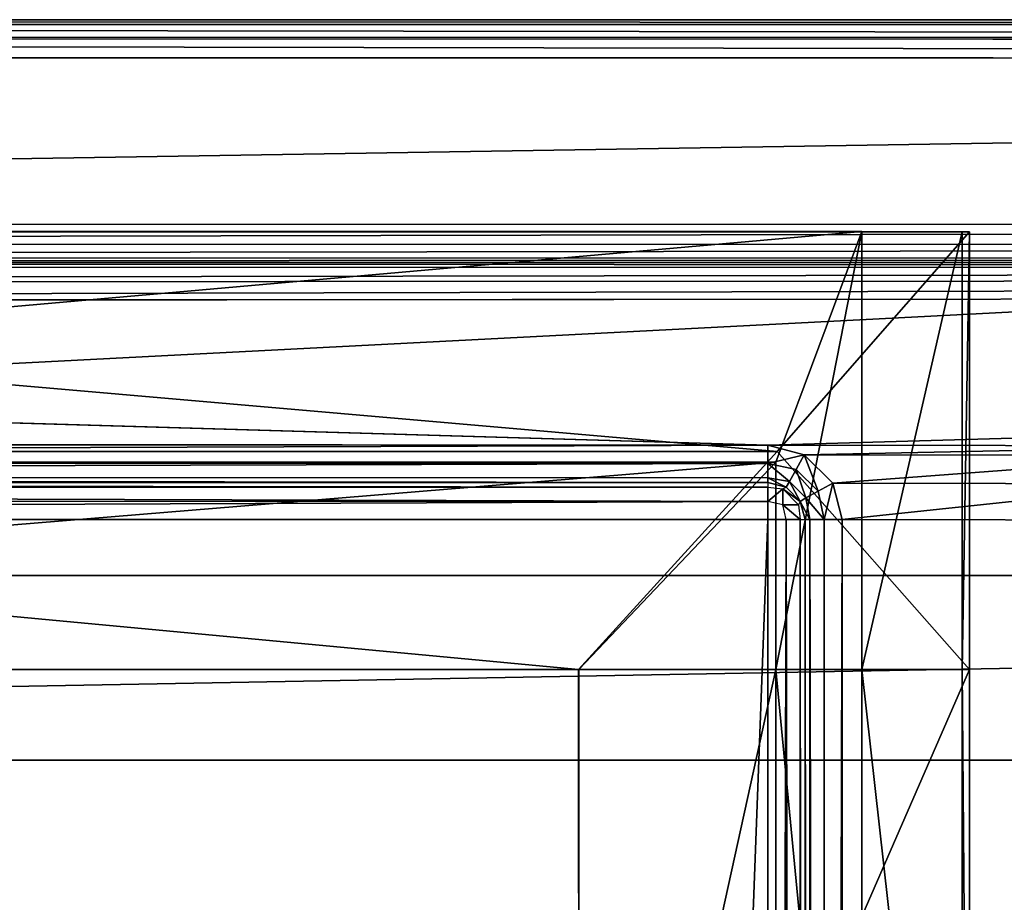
# Model space of a CAD drawing. Extents: x 0 to 22.9, y 0 to 20.5.
# Tile 112 of 233: x 9.4 to 11.5, y 18.6 to 20.5. Entities that reach past the tile are written whole.
import ezdxf

# ---------------------------------------------------------------- set-up
doc = ezdxf.new("R2010")
doc.units = 0
doc.header["$MEASUREMENT"] = 0
doc.layers.get('0').update_dxf_attribs({"color": 13, "linetype": 'CONTINUOUS'})
for name, color, linetype in [('CAST_IRON_-_PLATES_4', 27, 'CONTINUOUS'), ('GALVANIZED_METAL', 252, 'CONTINUOUS'), ('STAINLESS_STEEL', 251, 'CONTINUOUS')]:
    doc.layers.add(name, color=color, linetype=linetype)

# ---------------------------------------------------------------- blocks, each defined once
blk = doc.blocks.new('NGM5458UC_TRADECAD_DXF')
at = {"layer": 'CAST_IRON_-_PLATES_4', "color": 0}
for p, q in [((5.5801, 20.0186, 2.487), (11.1728, 20.0186, 2.487)), ((5.5801, 20.0186, 2.487), (11.1728, 20.0186, 2.487)), ((11.4038, 20.0173, 2.2817), (5.5801, 20.0173, 2.2817)), ((11.3881, 20.0173, 2.4394), (5.5801, 20.0173, 2.4395)), ((11.4038, 20.0173, 2.2817), (5.5801, 20.0173, 2.2817)), ((11.3881, 20.0173, 2.4394), (5.5801, 20.0173, 2.4395)), ((11.1728, 20.0186, 2.487), (10.9885, 19.5237, 2.5024)), ((11.1728, 20.0186, 2.487), (10.9885, 19.5237, 2.5024)), ((10.991, 19.5464, 2.2819), (11.4038, 20.0173, 2.2817)), ((10.991, 19.5464, 2.2819), (11.4038, 20.0173, 2.2817)), ((11.1728, 19.0788, 2.4872), (11.1728, 20.0186, 2.487)), ((11.1728, 20.0186, 2.487), (11.3881, 20.0173, 2.4394)), ((11.1728, 19.0788, 2.4872), (11.1728, 20.0186, 2.487)), ((11.1728, 20.0186, 2.487), (11.3881, 20.0173, 2.4394)), ((11.3881, 20.0173, 2.4394), (11.4038, 20.0173, 2.2817)), ((11.3881, 19.0788, 2.4396), (11.3881, 20.0173, 2.4394)), ((11.3881, 19.0788, 2.4396), (11.3881, 20.0173, 2.4394)), ((11.3881, 20.0173, 2.4394), (11.4038, 20.0173, 2.2817)), ((11.4038, 20.0173, 2.2817), (11.4038, 19.0787, 2.282)), ((11.4038, 20.0173, 2.2817), (11.4038, 19.0787, 2.282)), ((5.5801, 19.5464, 2.2819), (10.991, 19.5464, 2.2819)), ((5.5801, 19.5464, 2.2819), (10.991, 19.5464, 2.2819)), ((10.991, 19.5464, 2.2819), (10.5654, 19.0787, 2.282)), ((10.991, 19.5464, 2.2819), (10.5654, 19.0787, 2.282)), ((10.9885, 19.5237, 2.5024), (5.5801, 19.5237, 2.5024)), ((10.9885, 19.5237, 2.5024), (5.5801, 19.5237, 2.5024)), ((10.5658, 19.0788, 2.5025), (10.9885, 19.5237, 2.5024)), ((10.5658, 19.0788, 2.5025), (10.9885, 19.5237, 2.5024)), ((10.9885, 19.5237, 2.5024), (10.9885, 19.0788, 2.5025)), ((10.9885, 19.5237, 2.5024), (10.9885, 19.0788, 2.5025)), ((5.5801, 19.0788, 2.5025), (10.5658, 19.0788, 2.5025)), ((5.5801, 19.0788, 2.5025), (10.5658, 19.0788, 2.5025)), ((10.5654, 19.0787, 2.282), (5.5801, 19.0787, 2.282)), ((10.5654, 19.0787, 2.282), (5.5801, 19.0787, 2.282)), ((10.5654, 19.0787, 2.282), (10.5658, 19.0788, 2.5025)), ((10.5654, 19.0787, 2.282), (10.5658, 19.0788, 2.5025)), ((11.4038, 19.0787, 2.282), (10.5654, 19.0787, 2.282)), ((10.5654, 19.0787, 2.282), (10.5662, 17.1582, 2.2817)), ((10.5654, 19.0787, 2.282), (10.5662, 17.1582, 2.2817)), ((11.4038, 19.0787, 2.282), (10.5654, 19.0787, 2.282)), ((10.5662, 17.1582, 2.5028), (10.5658, 19.0788, 2.5025)), ((10.5658, 19.0788, 2.5025), (10.9885, 19.0788, 2.5025)), ((10.5662, 17.1582, 2.5028), (10.5658, 19.0788, 2.5025)), ((10.5658, 19.0788, 2.5025), (10.9885, 19.0788, 2.5025)), ((10.9885, 19.0788, 2.5025), (10.988, 17.1582, 2.5028)), ((10.9885, 19.0788, 2.5025), (10.988, 17.1582, 2.5028)), ((11.1728, 19.0788, 2.4872), (10.9885, 19.0788, 2.5025)), ((11.1728, 19.0788, 2.4872), (10.9885, 19.0788, 2.5025)), ((11.1726, 17.1582, 2.4874), (11.1728, 19.0788, 2.4872)), ((11.1726, 17.1582, 2.4874), (11.1728, 19.0788, 2.4872)), ((11.3881, 19.0788, 2.4396), (11.1728, 19.0788, 2.4872)), ((11.3881, 19.0788, 2.4396), (11.1728, 19.0788, 2.4872)), ((11.4038, 19.0787, 2.282), (11.3881, 19.0788, 2.4396)), ((11.3881, 17.1582, 2.4399), (11.3881, 19.0788, 2.4396)), ((11.4038, 19.0787, 2.282), (11.3881, 19.0788, 2.4396)), ((11.3881, 17.1582, 2.4399), (11.3881, 19.0788, 2.4396)), ((11.4038, 17.1582, 2.2817), (11.4038, 19.0787, 2.282)), ((11.4038, 17.1582, 2.2817), (11.4038, 19.0787, 2.282))]:
    blk.add_line(p, q, dxfattribs=at)
at = {"layer": 'GALVANIZED_METAL', "color": 0}
for p, q in [((22.9128, 20.4342, 1.7247), (0.0724, 20.4342, 1.7247)), ((22.4248, 19.2802, 1.7247), (0.5322, 19.2802, 1.7247)), ((22.4248, 19.2802, 1.7247), (0.5322, 19.2802, 1.7247)), ((0.6671, 18.884), (22.2899, 18.884)), ((0.6671, 18.884), (22.2899, 18.884))]:
    blk.add_line(p, q, dxfattribs=at)
at = {"layer": 'STAINLESS_STEEL', "color": 0}
for p, q in [((0.0798, 20.4727, 1.7247), (22.8582, 20.4727, 1.7247)), ((22.8353, 20.4727, 1.901), (0.0798, 20.4727, 1.901)), ((22.8353, 20.4727, 1.901), (0.0798, 20.4727, 1.901)), ((22.8297, 20.462, 1.9399), (0.0797, 20.4624, 1.94)), ((22.8297, 20.462, 1.9399), (0.0797, 20.4624, 1.94)), ((22.8273, 20.4299, 1.9705), (0.0795, 20.4317, 1.9705)), ((22.8273, 20.4299, 1.9705), (0.0795, 20.4317, 1.9705)), ((0.0792, 20.3924, 1.9807), (22.829, 20.3892, 1.9807)), ((0.0792, 20.3924, 1.9807), (22.829, 20.3892, 1.9807)), ((22.5053, 20.0352, 1.9807), (0.4349, 20.032, 1.9807)), ((22.5053, 20.0352, 1.9807), (0.4349, 20.032, 1.9807)), ((0.5236, 19.99, 1.9902), (22.4202, 19.9919, 1.9903)), ((0.5236, 19.99, 1.9902), (22.4202, 19.9919, 1.9903)), ((0.5966, 19.9613, 2.0187), (22.351, 19.9618, 2.0192)), ((0.5966, 19.9613, 2.0187), (22.351, 19.9618, 2.0192)), ((0.639, 19.9517, 2.0604), (22.3138, 19.9517, 2.0604)), ((0.639, 19.9517, 2.0604), (22.3138, 19.9517, 2.0604)), ((22.297, 19.9517, 2.105), (0.6597, 19.9517, 2.105)), ((22.297, 19.9517, 2.105), (0.6597, 19.9517, 2.105)), ((22.2869, 19.9429, 2.1445), (0.673, 19.9405, 2.1438)), ((22.2869, 19.9429, 2.1445), (0.673, 19.9405, 2.1438)), ((22.2722, 19.9167, 2.1747), (0.6815, 19.9067, 2.1745)), ((22.2722, 19.9167, 2.1747), (0.6815, 19.9067, 2.1745)), ((22.2581, 19.8825, 2.1848), (0.6821, 19.8641, 2.1848)), ((22.2581, 19.8825, 2.1848), (0.6821, 19.8641, 2.1848)), ((0.6821, 19.8641, 2.1848), (10.9712, 19.5597, 2.1848)), ((0.6821, 19.8641, 2.1848), (10.9712, 19.5597, 2.1848)), ((0.9295, 19.568, 2.1848), (10.9712, 19.5597, 2.1848)), ((0.9295, 19.568, 2.1848), (10.9712, 19.5597, 2.1848)), ((10.9712, 19.5207, 2.1746), (10.9712, 19.5597, 2.1848)), ((10.9712, 19.5597, 2.1848), (11.0492, 19.5393, 2.1848)), ((10.9712, 19.5207, 2.1746), (10.9712, 19.5597, 2.1848)), ((10.9712, 19.5597, 2.1848), (11.0492, 19.5393, 2.1848)), ((10.9712, 19.5597, 2.1848), (11.9903, 19.5587, 2.1848)), ((10.9712, 19.5597, 2.1848), (11.9903, 19.5587, 2.1848)), ((11.0492, 19.5393, 2.1848), (11.0321, 19.5079, 2.1746)), ((11.0492, 19.5393, 2.1848), (11.0321, 19.5079, 2.1746)), ((11.0492, 19.5393, 2.1848), (11.1103, 19.4782, 2.1848)), ((11.0492, 19.5393, 2.1848), (11.1103, 19.4782, 2.1848)), ((11.0492, 19.5393, 2.1848), (11.9123, 19.5384, 2.1848)), ((11.0492, 19.5393, 2.1848), (11.9123, 19.5384, 2.1848)), ((1.0058, 19.5259, 2.1744), (10.9712, 19.5207, 2.1746)), ((1.0058, 19.5259, 2.1744), (10.9712, 19.5207, 2.1746)), ((10.9712, 19.4901, 2.144), (10.9712, 19.5207, 2.1746)), ((10.9712, 19.5207, 2.1746), (11.0321, 19.5079, 2.1746)), ((10.9712, 19.5207, 2.1746), (11.0321, 19.5079, 2.1746)), ((10.9712, 19.4901, 2.144), (10.9712, 19.5207, 2.1746)), ((11.0321, 19.5079, 2.1746), (11.0177, 19.482, 2.144)), ((11.0321, 19.5079, 2.1746), (11.0177, 19.482, 2.144)), ((11.0321, 19.5079, 2.1746), (11.0789, 19.4611, 2.1746)), ((11.0321, 19.5079, 2.1746), (11.0789, 19.4611, 2.1746)), ((1.0653, 19.4918, 2.1434), (10.9712, 19.4901, 2.144)), ((1.0653, 19.4918, 2.1434), (10.9712, 19.4901, 2.144)), ((10.9712, 19.48, 2.0604), (1.0824, 19.4804, 2.0604)), ((1.0824, 19.4804, 2.105), (10.9712, 19.48, 2.105)), ((1.0824, 19.4804, 2.105), (10.9712, 19.48, 2.105)), ((10.9712, 19.48, 2.0604), (1.0824, 19.4804, 2.0604)), ((10.9712, 19.4901, 2.144), (10.9712, 19.48, 2.105)), ((10.9712, 19.4901, 2.144), (10.9712, 19.48, 2.105)), ((10.9712, 19.4901, 2.144), (11.0177, 19.482, 2.144)), ((10.9712, 19.4901, 2.144), (11.0177, 19.482, 2.144)), ((10.9712, 19.48, 2.105), (10.9712, 19.48, 2.0604)), ((10.9712, 19.48, 2.0604), (10.9712, 19.4698, 2.0215)), ((10.9712, 19.48, 2.105), (10.9712, 19.48, 2.0604)), ((10.9712, 19.48, 2.105), (11.0102, 19.4698, 2.105)), ((11.0102, 19.4698, 2.0604), (10.9712, 19.48, 2.0604)), ((10.9712, 19.48, 2.105), (11.0102, 19.4698, 2.105)), ((11.0177, 19.482, 2.144), (11.0102, 19.4698, 2.105)), ((11.0177, 19.482, 2.144), (11.0102, 19.4698, 2.105)), ((11.0177, 19.482, 2.144), (11.053, 19.4468, 2.144)), ((11.0177, 19.482, 2.144), (11.053, 19.4468, 2.144)), ((11.0789, 19.4611, 2.1746), (11.1103, 19.4782, 2.1848)), ((11.0789, 19.4611, 2.1746), (11.1103, 19.4782, 2.1848)), ((11.1307, 19.4002, 2.1848), (11.1103, 19.4782, 2.1848)), ((11.1103, 19.4782, 2.1848), (11.8512, 19.4773, 2.1848)), ((11.1307, 19.4002, 2.1848), (11.1103, 19.4782, 2.1848)), ((11.1103, 19.4782, 2.1848), (11.8512, 19.4773, 2.1848)), ((10.9712, 19.4698, 2.0215), (1.0824, 19.4702, 2.0215)), ((10.9712, 19.4698, 2.0215), (1.0824, 19.4702, 2.0215)), ((10.9712, 19.4698, 2.0215), (11.0033, 19.4663, 2.0284)), ((10.9712, 19.4392, 1.9909), (10.9712, 19.4698, 2.0215)), ((10.9712, 19.4392, 1.9909), (10.9712, 19.4698, 2.0215)), ((11.0033, 19.4663, 2.0284), (11.0102, 19.4698, 2.0604)), ((11.0033, 19.4323, 1.9944), (11.0033, 19.4663, 2.0284)), ((11.0033, 19.4663, 2.0284), (11.0373, 19.4323, 2.0284)), ((11.0033, 19.4323, 1.9944), (11.0033, 19.4663, 2.0284)), ((11.0033, 19.4663, 2.0284), (11.0373, 19.4323, 2.0284)), ((11.0102, 19.4698, 2.105), (11.0102, 19.4698, 2.0604)), ((11.0102, 19.4698, 2.0604), (11.0408, 19.4392, 2.0604)), ((11.0408, 19.4392, 2.105), (11.0102, 19.4698, 2.105)), ((11.0408, 19.4392, 2.105), (11.0102, 19.4698, 2.105)), ((11.0102, 19.4698, 2.0604), (11.0408, 19.4392, 2.0604)), ((11.0102, 19.4698, 2.105), (11.0102, 19.4698, 2.0604)), ((11.0789, 19.4611, 2.1746), (11.053, 19.4468, 2.144)), ((11.0789, 19.4611, 2.1746), (11.053, 19.4468, 2.144)), ((11.0917, 19.4002, 2.1746), (11.0789, 19.4611, 2.1746)), ((11.0917, 19.4002, 2.1746), (11.0789, 19.4611, 2.1746)), ((10.9712, 19.4392, 1.9909), (1.0824, 19.4397, 1.9909)), ((10.9712, 19.4392, 1.9909), (1.0824, 19.4397, 1.9909)), ((11.0033, 19.4323, 1.9944), (10.9712, 19.4392, 1.9909)), ((10.9712, 19.4002, 1.9807), (10.9712, 19.4392, 1.9909)), ((11.0373, 19.4323, 2.0284), (11.0033, 19.4323, 1.9944)), ((11.0102, 19.4002, 1.9909), (11.0033, 19.4323, 1.9944)), ((11.0373, 19.4323, 2.0284), (11.0033, 19.4323, 1.9944)), ((11.0408, 19.4392, 2.0604), (11.0373, 19.4323, 2.0284)), ((11.0373, 19.4323, 2.0284), (11.0408, 19.4002, 2.0215)), ((11.053, 19.4468, 2.144), (11.0408, 19.4392, 2.105)), ((11.053, 19.4468, 2.144), (11.0408, 19.4392, 2.105)), ((11.051, 19.4002, 2.105), (11.0408, 19.4392, 2.105)), ((11.0408, 19.4392, 2.105), (11.0408, 19.4392, 2.0604)), ((11.051, 19.4002, 2.105), (11.0408, 19.4392, 2.105)), ((11.0408, 19.4392, 2.0604), (11.051, 19.4002, 2.0604)), ((11.0408, 19.4392, 2.105), (11.0408, 19.4392, 2.0604)), ((11.053, 19.4468, 2.144), (11.0611, 19.4002, 2.144)), ((11.053, 19.4468, 2.144), (11.0611, 19.4002, 2.144)), ((1.0824, 19.4007, 1.9807), (10.9712, 19.4002, 1.9807)), ((1.0824, 19.4007, 1.9807), (10.9712, 19.4002, 1.9807)), ((10.9712, 19.4002, 1.9807), (10.9712, 4.6528, 1.9807)), ((10.9712, 19.4002, 1.9807), (10.9712, 4.6528, 1.9807)), ((11.0102, 19.4002, 1.9909), (10.9712, 19.4002, 1.9807)), ((11.0408, 19.4002, 2.0215), (11.0102, 19.4002, 1.9909)), ((11.0102, 4.6753, 1.9909), (11.0102, 19.4002, 1.9909)), ((11.0408, 19.4002, 2.0215), (11.0102, 19.4002, 1.9909)), ((11.0102, 4.6753, 1.9909), (11.0102, 19.4002, 1.9909)), ((11.0408, 4.693, 2.0215), (11.0408, 19.4002, 2.0215)), ((11.0408, 19.4002, 2.0215), (11.051, 19.4002, 2.0604)), ((11.0408, 4.693, 2.0215), (11.0408, 19.4002, 2.0215)), ((11.051, 4.6989, 2.0604), (11.051, 19.4002, 2.0604)), ((11.051, 19.4002, 2.0604), (11.051, 19.4002, 2.105)), ((11.051, 19.4002, 2.105), (11.051, 4.6989, 2.105)), ((11.051, 19.4002, 2.105), (11.051, 4.6989, 2.105)), ((11.051, 19.4002, 2.105), (11.0611, 19.4002, 2.144)), ((11.051, 4.6989, 2.0604), (11.051, 19.4002, 2.0604)), ((11.051, 19.4002, 2.105), (11.0611, 19.4002, 2.144)), ((11.051, 19.4002, 2.0604), (11.051, 19.4002, 2.105)), ((11.0611, 19.4002, 2.144), (11.0611, 4.6989, 2.144)), ((11.0917, 19.4002, 2.1746), (11.0611, 19.4002, 2.144)), ((11.0917, 19.4002, 2.1746), (11.0611, 19.4002, 2.144)), ((11.0611, 19.4002, 2.144), (11.0611, 4.6989, 2.144)), ((11.1307, 19.4002, 2.1848), (11.0917, 19.4002, 2.1746)), ((11.0917, 19.4002, 2.1746), (11.0917, 4.6989, 2.1746)), ((11.1307, 19.4002, 2.1848), (11.0917, 19.4002, 2.1746)), ((11.0917, 19.4002, 2.1746), (11.0917, 4.6989, 2.1746)), ((11.1307, 4.6989, 2.1848), (11.1307, 19.4002, 2.1848)), ((11.1307, 19.4002, 2.1848), (11.8308, 19.3993, 2.1848)), ((11.1307, 19.4002, 2.1848), (11.8308, 19.3993, 2.1848)), ((11.1307, 4.6989, 2.1848), (11.1307, 19.4002, 2.1848))]:
    blk.add_line(p, q, dxfattribs=at)
at = {"layer": 'CAST_IRON_-_PLATES_4', "color": 0}
mesh = blk.add_polyface(dxfattribs=at)
corners = [(11.1728, 20.0186, 2.487), (5.5801, 19.5237, 2.5024), (5.5801, 20.0186, 2.487), (10.9885, 19.5237, 2.5024)]
mesh.append_faces([[corners[k] for k in face] for face in [(0, 1, 2), (1, 0, 3)]], dxfattribs={"vtx0": -1, "color": 0})
mesh = blk.add_polyface(dxfattribs=at)
corners = [(11.1728, 20.0186, 2.487), (5.5801, 20.0173, 2.4395), (11.3881, 20.0173, 2.4394), (5.5801, 20.0186, 2.487)]
mesh.append_faces([[corners[k] for k in face] for face in [(0, 1, 2), (1, 0, 3)]], dxfattribs={"vtx0": -1, "color": 0})
mesh = blk.add_polyface(dxfattribs=at)
corners = [(10.991, 19.5464, 2.2819), (5.5801, 20.0173, 2.2817), (5.5801, 19.5464, 2.2819), (11.4038, 20.0173, 2.2817)]
mesh.append_faces([[corners[k] for k in face] for face in [(0, 1, 2), (1, 0, 3)]], dxfattribs={"vtx0": -1, "color": 0})
mesh = blk.add_polyface(dxfattribs=at)
corners = [(11.3881, 20.0173, 2.4394), (5.5801, 20.0173, 2.2817), (11.4038, 20.0173, 2.2817), (5.5801, 20.0173, 2.4395)]
mesh.append_faces([[corners[k] for k in face] for face in [(0, 1, 2), (1, 0, 3)]], dxfattribs={"vtx0": -1, "color": 0})
mesh = blk.add_polyface(dxfattribs=at)
corners = [(11.4038, 19.0787, 2.282), (10.991, 19.5464, 2.2819), (10.5654, 19.0787, 2.282), (11.4038, 20.0173, 2.2817)]
mesh.append_faces([[corners[k] for k in face] for face in [(0, 1, 2), (1, 0, 3)]], dxfattribs={"vtx0": -1, "color": 0})
mesh = blk.add_polyface(dxfattribs=at)
corners = [(11.1728, 20.0186, 2.487), (10.9885, 19.0788, 2.5025), (10.9885, 19.5237, 2.5024), (11.1728, 19.0788, 2.4872)]
mesh.append_faces([[corners[k] for k in face] for face in [(0, 1, 2), (1, 0, 3)]], dxfattribs={"vtx0": -1, "color": 0})
mesh = blk.add_polyface(dxfattribs=at)
corners = [(11.3881, 20.0173, 2.4394), (11.1728, 19.0788, 2.4872), (11.1728, 20.0186, 2.487), (11.3881, 19.0788, 2.4396)]
mesh.append_faces([[corners[k] for k in face] for face in [(0, 1, 2), (1, 0, 3)]], dxfattribs={"vtx0": -1, "color": 0})
mesh = blk.add_polyface(dxfattribs=at)
corners = [(11.3881, 19.0788, 2.4396), (11.4038, 20.0173, 2.2817), (11.4038, 19.0787, 2.282), (11.3881, 20.0173, 2.4394)]
mesh.append_faces([[corners[k] for k in face] for face in [(0, 1, 2), (1, 0, 3)]], dxfattribs={"vtx0": -1, "color": 0})
mesh = blk.add_polyface(dxfattribs=at)
corners = [(10.5654, 19.0787, 2.282), (5.5801, 19.5464, 2.2819), (5.5801, 19.0787, 2.282), (10.991, 19.5464, 2.2819)]
mesh.append_faces([[corners[k] for k in face] for face in [(0, 1, 2), (1, 0, 3)]], dxfattribs={"vtx0": -1, "color": 0})
mesh = blk.add_polyface(dxfattribs=at)
corners = [(10.9885, 19.5237, 2.5024), (5.5801, 19.0788, 2.5025), (5.5801, 19.5237, 2.5024), (10.5658, 19.0788, 2.5025)]
mesh.append_faces([[corners[k] for k in face] for face in [(0, 1, 2), (1, 0, 3)]], dxfattribs={"vtx0": -1, "color": 0})
mesh = blk.add_polyface(dxfattribs=at)
corners = [(10.9885, 19.0788, 2.5025), (10.5658, 19.0788, 2.5025), (10.9885, 19.5237, 2.5024)]
mesh.append_faces([[corners[k] for k in face] for face in [(0, 1, 2)]], dxfattribs={"color": 0})
mesh = blk.add_polyface(dxfattribs=at)
corners = [(5.5801, 19.0788, 2.5025), (10.5654, 19.0787, 2.282), (5.5801, 19.0787, 2.282), (10.5658, 19.0788, 2.5025)]
mesh.append_faces([[corners[k] for k in face] for face in [(0, 1, 2), (1, 0, 3)]], dxfattribs={"vtx0": -1, "color": 0})
mesh = blk.add_polyface(dxfattribs=at)
corners = [(10.5654, 19.0787, 2.282), (10.5662, 17.1582, 2.5028), (10.5662, 17.1582, 2.2817), (10.5658, 19.0788, 2.5025)]
mesh.append_faces([[corners[k] for k in face] for face in [(0, 1, 2), (1, 0, 3)]], dxfattribs={"vtx0": -1, "color": 0})
mesh = blk.add_polyface(dxfattribs=at)
corners = [(10.5662, 17.1582, 2.2817), (11.4038, 19.0787, 2.282), (10.5654, 19.0787, 2.282), (11.4038, 17.1582, 2.2817)]
mesh.append_faces([[corners[k] for k in face] for face in [(0, 1, 2), (1, 0, 3)]], dxfattribs={"vtx0": -1, "color": 0})
mesh = blk.add_polyface(dxfattribs=at)
corners = [(10.9885, 19.0788, 2.5025), (10.5662, 17.1582, 2.5028), (10.5658, 19.0788, 2.5025), (10.988, 17.1582, 2.5028)]
mesh.append_faces([[corners[k] for k in face] for face in [(0, 1, 2), (1, 0, 3)]], dxfattribs={"vtx0": -1, "color": 0})
mesh = blk.add_polyface(dxfattribs=at)
corners = [(10.9885, 19.0788, 2.5025), (11.1726, 17.1582, 2.4874), (10.988, 17.1582, 2.5028), (11.1728, 19.0788, 2.4872)]
mesh.append_faces([[corners[k] for k in face] for face in [(0, 1, 2), (1, 0, 3)]], dxfattribs={"vtx0": -1, "color": 0})
mesh = blk.add_polyface(dxfattribs=at)
corners = [(11.1728, 19.0788, 2.4872), (11.3881, 17.1582, 2.4399), (11.1726, 17.1582, 2.4874), (11.3881, 19.0788, 2.4396)]
mesh.append_faces([[corners[k] for k in face] for face in [(0, 1, 2), (1, 0, 3)]], dxfattribs={"vtx0": -1, "color": 0})
mesh = blk.add_polyface(dxfattribs=at)
corners = [(11.3881, 19.0788, 2.4396), (11.4038, 17.1582, 2.2817), (11.3881, 17.1582, 2.4399), (11.4038, 19.0787, 2.282)]
mesh.append_faces([[corners[k] for k in face] for face in [(0, 1, 2), (1, 0, 3)]], dxfattribs={"vtx0": -1, "color": 0})
at = {"layer": 'GALVANIZED_METAL', "color": 0}
mesh = blk.add_polyface(dxfattribs=at)
corners = [(0.5322, 19.2802, 1.7247), (22.9128, 20.4342, 1.7247), (0.0724, 20.4342, 1.7247), (22.4248, 19.2802, 1.7247)]
mesh.append_faces([[corners[k] for k in face] for face in [(0, 1, 2), (1, 0, 3)]], dxfattribs={"vtx0": -1, "color": 0})
mesh = blk.add_polyface(dxfattribs=at)
corners = [(22.4248, 19.2802, 1.7247), (0.6671, 18.884), (22.2899, 18.884), (0.5322, 19.2802, 1.7247)]
mesh.append_faces([[corners[k] for k in face] for face in [(0, 1, 2), (1, 0, 3)]], dxfattribs={"vtx0": -1, "color": 0})
mesh = blk.add_polyface(dxfattribs=at)
corners = [(22.2899, 0.579), (0.6671, 18.884), (0.6671, 0.9145), (22.2899, 18.884)]
mesh.append_faces([[corners[k] for k in face] for face in [(0, 1, 2), (1, 0, 3)]], dxfattribs={"vtx0": -1, "color": 0})
at = {"layer": 'STAINLESS_STEEL', "color": 0}
mesh = blk.add_polyface(dxfattribs=at)
corners = [(22.8297, 20.462, 1.9399), (0.0798, 20.4727, 1.901), (22.8353, 20.4727, 1.901), (0.0797, 20.4624, 1.94)]
mesh.append_faces([[corners[k] for k in face] for face in [(0, 1, 2), (1, 0, 3)]], dxfattribs={"vtx0": -1, "color": 0})
mesh = blk.add_polyface(dxfattribs=at)
corners = [(22.8353, 20.4727, 1.901), (0.0798, 20.4727, 1.7247), (22.8582, 20.4727, 1.7247), (0.0798, 20.4727, 1.901)]
mesh.append_faces([[corners[k] for k in face] for face in [(0, 1, 2), (1, 0, 3)]], dxfattribs={"vtx0": -1, "color": 0})
mesh = blk.add_polyface(dxfattribs=at)
corners = [(0.0797, 20.4624, 1.94), (22.8273, 20.4299, 1.9705), (0.0795, 20.4317, 1.9705), (22.8297, 20.462, 1.9399)]
mesh.append_faces([[corners[k] for k in face] for face in [(0, 1, 2), (1, 0, 3)]], dxfattribs={"vtx0": -1, "color": 0})
mesh = blk.add_polyface(dxfattribs=at)
corners = [(0.0795, 20.4317, 1.9705), (22.829, 20.3892, 1.9807), (0.0792, 20.3924, 1.9807), (22.8273, 20.4299, 1.9705)]
mesh.append_faces([[corners[k] for k in face] for face in [(0, 1, 2), (1, 0, 3)]], dxfattribs={"vtx0": -1, "color": 0})
mesh = blk.add_polyface(dxfattribs=at)
corners = [(22.829, 20.3892, 1.9807), (0.4349, 20.032, 1.9807), (0.0792, 20.3924, 1.9807), (22.5053, 20.0352, 1.9807)]
mesh.append_faces([[corners[k] for k in face] for face in [(0, 1, 2), (1, 0, 3)]], dxfattribs={"vtx0": -1, "color": 0})
mesh = blk.add_polyface(dxfattribs=at)
corners = [(22.5053, 20.0352, 1.9807), (0.5236, 19.99, 1.9902), (0.4349, 20.032, 1.9807), (22.4202, 19.9919, 1.9903)]
mesh.append_faces([[corners[k] for k in face] for face in [(0, 1, 2), (1, 0, 3)]], dxfattribs={"vtx0": -1, "color": 0})
mesh = blk.add_polyface(dxfattribs=at)
corners = [(22.4202, 19.9919, 1.9903), (0.5966, 19.9613, 2.0187), (0.5236, 19.99, 1.9902), (22.351, 19.9618, 2.0192)]
mesh.append_faces([[corners[k] for k in face] for face in [(0, 1, 2), (1, 0, 3)]], dxfattribs={"vtx0": -1, "color": 0})
mesh = blk.add_polyface(dxfattribs=at)
corners = [(22.351, 19.9618, 2.0192), (0.639, 19.9517, 2.0604), (0.5966, 19.9613, 2.0187), (22.3138, 19.9517, 2.0604)]
mesh.append_faces([[corners[k] for k in face] for face in [(0, 1, 2), (1, 0, 3)]], dxfattribs={"vtx0": -1, "color": 0})
mesh = blk.add_polyface(dxfattribs=at)
corners = [(22.297, 19.9517, 2.105), (0.639, 19.9517, 2.0604), (22.3138, 19.9517, 2.0604), (0.6597, 19.9517, 2.105)]
mesh.append_faces([[corners[k] for k in face] for face in [(0, 1, 2), (1, 0, 3)]], dxfattribs={"vtx0": -1, "color": 0})
mesh = blk.add_polyface(dxfattribs=at)
corners = [(22.2869, 19.9429, 2.1445), (0.6597, 19.9517, 2.105), (22.297, 19.9517, 2.105), (0.673, 19.9405, 2.1438)]
mesh.append_faces([[corners[k] for k in face] for face in [(0, 1, 2), (1, 0, 3)]], dxfattribs={"vtx0": -1, "color": 0})
mesh = blk.add_polyface(dxfattribs=at)
corners = [(22.2869, 19.9429, 2.1445), (0.6815, 19.9067, 2.1745), (0.673, 19.9405, 2.1438)]
mesh.append_faces([[corners[k] for k in face] for face in [(0, 1, 2)]], dxfattribs={"color": 0})
mesh = blk.add_polyface(dxfattribs=at)
corners = [(22.2722, 19.9167, 2.1747), (0.6815, 19.9067, 2.1745), (22.2869, 19.9429, 2.1445)]
mesh.append_faces([[corners[k] for k in face] for face in [(0, 1, 2)]], dxfattribs={"color": 0})
mesh = blk.add_polyface(dxfattribs=at)
corners = [(22.2722, 19.9167, 2.1747), (0.6821, 19.8641, 2.1848), (0.6815, 19.9067, 2.1745), (22.2581, 19.8825, 2.1848)]
mesh.append_faces([[corners[k] for k in face] for face in [(0, 1, 2), (1, 0, 3)]], dxfattribs={"vtx0": -1, "color": 0})
mesh = blk.add_polyface(dxfattribs=at)
corners = [(22.2581, 19.8825, 2.1848), (10.9712, 19.5597, 2.1848), (0.6821, 19.8641, 2.1848), (11.9903, 19.5587, 2.1848)]
mesh.append_faces([[corners[k] for k in face] for face in [(0, 1, 2), (1, 0, 3)]], dxfattribs={"vtx0": -1, "color": 0})
mesh = blk.add_polyface(dxfattribs=at)
corners = [(10.9712, 19.5597, 2.1848), (0.9295, 19.568, 2.1848), (0.6821, 19.8641, 2.1848)]
mesh.append_faces([[corners[k] for k in face] for face in [(0, 1, 2)]], dxfattribs={"color": 0})
mesh = blk.add_polyface(dxfattribs=at)
corners = [(10.9712, 19.5597, 2.1848), (1.0058, 19.5259, 2.1744), (0.9295, 19.568, 2.1848), (10.9712, 19.5207, 2.1746)]
mesh.append_faces([[corners[k] for k in face] for face in [(0, 1, 2), (1, 0, 3)]], dxfattribs={"vtx0": -1, "color": 0})
mesh = blk.add_polyface(dxfattribs=at)
corners = [(11.0492, 19.5393, 2.1848), (10.9712, 19.5207, 2.1746), (10.9712, 19.5597, 2.1848), (11.0321, 19.5079, 2.1746)]
mesh.append_faces([[corners[k] for k in face] for face in [(0, 1, 2), (1, 0, 3)]], dxfattribs={"vtx0": -1, "color": 0})
mesh = blk.add_polyface(dxfattribs=at)
corners = [(11.9903, 19.5587, 2.1848), (11.0492, 19.5393, 2.1848), (10.9712, 19.5597, 2.1848), (11.9123, 19.5384, 2.1848)]
mesh.append_faces([[corners[k] for k in face] for face in [(0, 1, 2), (1, 0, 3)]], dxfattribs={"vtx0": -1, "color": 0})
mesh = blk.add_polyface(dxfattribs=at)
corners = [(11.0492, 19.5393, 2.1848), (11.0789, 19.4611, 2.1746), (11.0321, 19.5079, 2.1746), (11.1103, 19.4782, 2.1848)]
mesh.append_faces([[corners[k] for k in face] for face in [(0, 1, 2), (1, 0, 3)]], dxfattribs={"vtx0": -1, "color": 0})
mesh = blk.add_polyface(dxfattribs=at)
corners = [(11.9123, 19.5384, 2.1848), (11.1103, 19.4782, 2.1848), (11.0492, 19.5393, 2.1848), (11.8512, 19.4773, 2.1848)]
mesh.append_faces([[corners[k] for k in face] for face in [(0, 1, 2), (1, 0, 3)]], dxfattribs={"vtx0": -1, "color": 0})
mesh = blk.add_polyface(dxfattribs=at)
corners = [(10.9712, 19.5207, 2.1746), (1.0653, 19.4918, 2.1434), (1.0058, 19.5259, 2.1744), (10.9712, 19.4901, 2.144)]
mesh.append_faces([[corners[k] for k in face] for face in [(0, 1, 2), (1, 0, 3)]], dxfattribs={"vtx0": -1, "color": 0})
mesh = blk.add_polyface(dxfattribs=at)
corners = [(10.9712, 19.5207, 2.1746), (11.0177, 19.482, 2.144), (10.9712, 19.4901, 2.144), (11.0321, 19.5079, 2.1746)]
mesh.append_faces([[corners[k] for k in face] for face in [(0, 1, 2), (1, 0, 3)]], dxfattribs={"vtx0": -1, "color": 0})
mesh = blk.add_polyface(dxfattribs=at)
corners = [(11.0321, 19.5079, 2.1746), (11.053, 19.4468, 2.144), (11.0177, 19.482, 2.144), (11.0789, 19.4611, 2.1746)]
mesh.append_faces([[corners[k] for k in face] for face in [(0, 1, 2), (1, 0, 3)]], dxfattribs={"vtx0": -1, "color": 0})
mesh = blk.add_polyface(dxfattribs=at)
corners = [(1.0653, 19.4918, 2.1434), (10.9712, 19.48, 2.105), (1.0824, 19.4804, 2.105), (10.9712, 19.4901, 2.144)]
mesh.append_faces([[corners[k] for k in face] for face in [(0, 1, 2), (1, 0, 3)]], dxfattribs={"vtx0": -1, "color": 0})
mesh = blk.add_polyface(dxfattribs=at)
corners = [(1.0824, 19.4804, 2.105), (10.9712, 19.48, 2.0604), (1.0824, 19.4804, 2.0604), (10.9712, 19.48, 2.105)]
mesh.append_faces([[corners[k] for k in face] for face in [(0, 1, 2), (1, 0, 3)]], dxfattribs={"vtx0": -1, "color": 0})
mesh = blk.add_polyface(dxfattribs=at)
corners = [(1.0824, 19.4804, 2.0604), (10.9712, 19.4698, 2.0215), (1.0824, 19.4702, 2.0215), (10.9712, 19.48, 2.0604)]
mesh.append_faces([[corners[k] for k in face] for face in [(0, 1, 2), (1, 0, 3)]], dxfattribs={"vtx0": -1, "color": 0})
mesh = blk.add_polyface(dxfattribs=at)
corners = [(10.9712, 19.4901, 2.144), (11.0102, 19.4698, 2.105), (10.9712, 19.48, 2.105), (11.0177, 19.482, 2.144)]
mesh.append_faces([[corners[k] for k in face] for face in [(0, 1, 2), (1, 0, 3)]], dxfattribs={"vtx0": -1, "color": 0})
mesh = blk.add_polyface(dxfattribs=at)
corners = [(10.9712, 19.48, 2.105), (11.0102, 19.4698, 2.0604), (10.9712, 19.48, 2.0604), (11.0102, 19.4698, 2.105)]
mesh.append_faces([[corners[k] for k in face] for face in [(0, 1, 2), (1, 0, 3)]], dxfattribs={"vtx0": -1, "color": 0})
mesh = blk.add_polyface(dxfattribs=at)
corners = [(11.0177, 19.482, 2.144), (11.0408, 19.4392, 2.105), (11.0102, 19.4698, 2.105), (11.053, 19.4468, 2.144)]
mesh.append_faces([[corners[k] for k in face] for face in [(0, 1, 2), (1, 0, 3)]], dxfattribs={"vtx0": -1, "color": 0})
mesh = blk.add_polyface(dxfattribs=at)
corners = [(11.1103, 19.4782, 2.1848), (11.0917, 19.4002, 2.1746), (11.0789, 19.4611, 2.1746), (11.1307, 19.4002, 2.1848)]
mesh.append_faces([[corners[k] for k in face] for face in [(0, 1, 2), (1, 0, 3)]], dxfattribs={"vtx0": -1, "color": 0})
mesh = blk.add_polyface(dxfattribs=at)
corners = [(11.8512, 19.4773, 2.1848), (11.1307, 19.4002, 2.1848), (11.1103, 19.4782, 2.1848), (11.8308, 19.3993, 2.1848)]
mesh.append_faces([[corners[k] for k in face] for face in [(0, 1, 2), (1, 0, 3)]], dxfattribs={"vtx0": -1, "color": 0})
mesh = blk.add_polyface(dxfattribs=at)
corners = [(1.0824, 19.4702, 2.0215), (10.9712, 19.4392, 1.9909), (1.0824, 19.4397, 1.9909), (10.9712, 19.4698, 2.0215)]
mesh.append_faces([[corners[k] for k in face] for face in [(0, 1, 2), (1, 0, 3)]], dxfattribs={"vtx0": -1, "color": 0})
mesh = blk.add_polyface(dxfattribs=at)
corners = [(11.0033, 19.4663, 2.0284), (10.9712, 19.4392, 1.9909), (10.9712, 19.4698, 2.0215), (11.0033, 19.4323, 1.9944)]
mesh.append_faces([[corners[k] for k in face] for face in [(0, 1, 2), (1, 0, 3)]], dxfattribs={"vtx0": -1, "color": 0})
mesh = blk.add_polyface(dxfattribs=at)
corners = [(11.0033, 19.4663, 2.0284), (11.0408, 19.4392, 2.0604), (11.0373, 19.4323, 2.0284), (11.0102, 19.4698, 2.0604)]
mesh.append_faces([[corners[k] for k in face] for face in [(0, 1, 2), (1, 0, 3)]], dxfattribs={"vtx0": -1, "color": 0})
mesh = blk.add_polyface(dxfattribs=at)
corners = [(11.0033, 19.4663, 2.0284), (11.0373, 19.4323, 2.0284), (11.0033, 19.4323, 1.9944)]
mesh.append_faces([[corners[k] for k in face] for face in [(0, 1, 2)]], dxfattribs={"color": 0})
mesh = blk.add_polyface(dxfattribs=at)
corners = [(11.0102, 19.4698, 2.105), (11.0408, 19.4392, 2.0604), (11.0102, 19.4698, 2.0604), (11.0408, 19.4392, 2.105)]
mesh.append_faces([[corners[k] for k in face] for face in [(0, 1, 2), (1, 0, 3)]], dxfattribs={"vtx0": -1, "color": 0})
mesh = blk.add_polyface(dxfattribs=at)
corners = [(11.053, 19.4468, 2.144), (11.0917, 19.4002, 2.1746), (11.0611, 19.4002, 2.144), (11.0789, 19.4611, 2.1746)]
mesh.append_faces([[corners[k] for k in face] for face in [(0, 1, 2), (1, 0, 3)]], dxfattribs={"vtx0": -1, "color": 0})
mesh = blk.add_polyface(dxfattribs=at)
corners = [(10.9712, 19.4392, 1.9909), (1.0824, 19.4007, 1.9807), (1.0824, 19.4397, 1.9909), (10.9712, 19.4002, 1.9807)]
mesh.append_faces([[corners[k] for k in face] for face in [(0, 1, 2), (1, 0, 3)]], dxfattribs={"vtx0": -1, "color": 0})
mesh = blk.add_polyface(dxfattribs=at)
corners = [(11.0033, 19.4323, 1.9944), (11.0408, 19.4002, 2.0215), (11.0102, 19.4002, 1.9909), (11.0373, 19.4323, 2.0284)]
mesh.append_faces([[corners[k] for k in face] for face in [(0, 1, 2), (1, 0, 3)]], dxfattribs={"vtx0": -1, "color": 0})
mesh = blk.add_polyface(dxfattribs=at)
corners = [(11.0408, 19.4392, 2.105), (11.0611, 19.4002, 2.144), (11.051, 19.4002, 2.105), (11.053, 19.4468, 2.144)]
mesh.append_faces([[corners[k] for k in face] for face in [(0, 1, 2), (1, 0, 3)]], dxfattribs={"vtx0": -1, "color": 0})
mesh = blk.add_polyface(dxfattribs=at)
corners = [(11.0408, 19.4392, 2.0604), (11.051, 19.4002, 2.105), (11.051, 19.4002, 2.0604), (11.0408, 19.4392, 2.105)]
mesh.append_faces([[corners[k] for k in face] for face in [(0, 1, 2), (1, 0, 3)]], dxfattribs={"vtx0": -1, "color": 0})
mesh = blk.add_polyface(dxfattribs=at)
corners = [(10.9712, 19.4002, 1.9807), (10.3994, 4.0945, 1.9807), (1.0824, 19.4007, 1.9807), (10.9712, 4.6528, 1.9807)]
mesh.append_faces([[corners[k] for k in face] for face in [(0, 1, 2), (1, 0, 3)]], dxfattribs={"vtx0": -1, "color": 0})
mesh = blk.add_polyface(dxfattribs=at)
corners = [(10.3994, 4.0945, 1.9807), (1.0824, 4.0945, 1.9807), (1.0824, 19.4007, 1.9807)]
mesh.append_faces([[corners[k] for k in face] for face in [(0, 1, 2)]], dxfattribs={"color": 0})
mesh = blk.add_polyface(dxfattribs=at)
corners = [(11.0102, 19.4002, 1.9909), (10.9712, 4.6528, 1.9807), (10.9712, 19.4002, 1.9807), (11.0102, 4.6753, 1.9909)]
mesh.append_faces([[corners[k] for k in face] for face in [(0, 1, 2), (1, 0, 3)]], dxfattribs={"vtx0": -1, "color": 0})
mesh = blk.add_polyface(dxfattribs=at)
corners = [(11.0102, 19.4002, 1.9909), (11.0408, 4.693, 2.0215), (11.0102, 4.6753, 1.9909), (11.0408, 19.4002, 2.0215)]
mesh.append_faces([[corners[k] for k in face] for face in [(0, 1, 2), (1, 0, 3)]], dxfattribs={"vtx0": -1, "color": 0})
mesh = blk.add_polyface(dxfattribs=at)
corners = [(11.0408, 19.4002, 2.0215), (11.051, 4.6989, 2.0604), (11.0408, 4.693, 2.0215), (11.051, 19.4002, 2.0604)]
mesh.append_faces([[corners[k] for k in face] for face in [(0, 1, 2), (1, 0, 3)]], dxfattribs={"vtx0": -1, "color": 0})
mesh = blk.add_polyface(dxfattribs=at)
corners = [(11.051, 19.4002, 2.0604), (11.051, 4.6989, 2.105), (11.051, 4.6989, 2.0604), (11.051, 19.4002, 2.105)]
mesh.append_faces([[corners[k] for k in face] for face in [(0, 1, 2), (1, 0, 3)]], dxfattribs={"vtx0": -1, "color": 0})
mesh = blk.add_polyface(dxfattribs=at)
corners = [(11.051, 19.4002, 2.105), (11.0611, 4.6989, 2.144), (11.051, 4.6989, 2.105), (11.0611, 19.4002, 2.144)]
mesh.append_faces([[corners[k] for k in face] for face in [(0, 1, 2), (1, 0, 3)]], dxfattribs={"vtx0": -1, "color": 0})
mesh = blk.add_polyface(dxfattribs=at)
corners = [(11.0611, 19.4002, 2.144), (11.0917, 4.6989, 2.1746), (11.0611, 4.6989, 2.144), (11.0917, 19.4002, 2.1746)]
mesh.append_faces([[corners[k] for k in face] for face in [(0, 1, 2), (1, 0, 3)]], dxfattribs={"vtx0": -1, "color": 0})
mesh = blk.add_polyface(dxfattribs=at)
corners = [(11.1307, 19.4002, 2.1848), (11.0917, 4.6989, 2.1746), (11.0917, 19.4002, 2.1746), (11.1307, 4.6989, 2.1848)]
mesh.append_faces([[corners[k] for k in face] for face in [(0, 1, 2), (1, 0, 3)]], dxfattribs={"vtx0": -1, "color": 0})
mesh = blk.add_polyface(dxfattribs=at)
corners = [(11.8308, 19.3993, 2.1848), (11.1307, 4.6989, 2.1848), (11.1307, 19.4002, 2.1848), (11.8308, 4.6989, 2.1848)]
mesh.append_faces([[corners[k] for k in face] for face in [(0, 1, 2), (1, 0, 3)]], dxfattribs={"vtx0": -1, "color": 0})

msp = doc.modelspace()

# ---------------------------------------------------------------- block references
at = {"color": 0}
msp.add_blockref('NGM5458UC_TRADECAD_DXF', (0, 0), dxfattribs=at)

doc.saveas('drawing.dxf')
